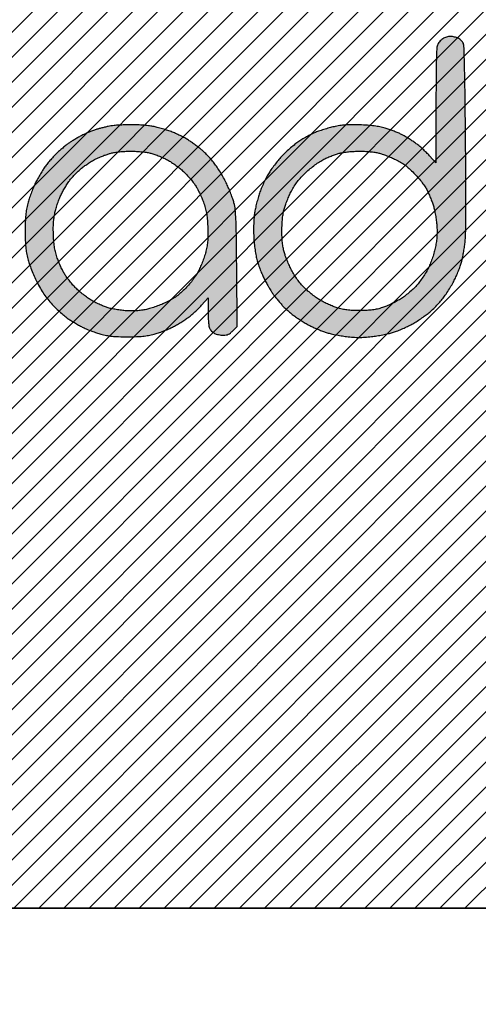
# Model space of a CAD drawing. Header units: inches. Extents: x -2078 to 109126, y -964 to 6385.
# Tile 27 of 137: x -2034 to -2024, y 1631 to 1651. Entities that reach past the tile are written whole.
import ezdxf

# ---------------------------------------------------------------- set-up
doc = ezdxf.new("R2010")
doc.units = ezdxf.units.IN
doc.header["$MEASUREMENT"] = 0
doc.layers.add('A-HATCH', color=9, linetype='Continuous')

# ---------------------------------------------------------------- blocks, each defined once
blk = doc.blocks.new('Jay Cad Logo - CAD Format')
at = {"true_color": 0x231f1f}
h = blk.add_hatch(color=250, dxfattribs=at)
h.dxf.hatch_style = 1
h.paths.add_polyline_path([(46.768, -62.638, 0.000695), (46.732, -59.39, 0.003678), (46.698, -57.614, 0.002801), (46.659, -56.443, 0.109539), (46.594, -56.193, 0.06673), (46.527, -56.097, 0.072009), (46.322, -55.928, 0.062165), (46.187, -55.867, 0.026369), (45.956, -55.81, 0.015533), (45.825, -55.789, 0.032046), (45.721, -55.783, 0.057895), (45.612, -55.795, 0.047113), (45.354, -55.882, 0.031669), (45.237, -55.944, 0.05793), (45.113, -56.041, 0.062961), (44.933, -56.262, 0.055145), (44.878, -56.379, 0.074985), (44.832, -56.624, 0.003282), (44.804, -57.545, 0.004208), (44.787, -58.725, 0.001524), (44.782, -60.465), (44.782, -64.276), (44.351, -63.792, 0.017544), (44.148, -63.58, 0.01051), (43.893, -63.342, 0.010517), (43.63, -63.116, 0.01797), (43.399, -62.94, 0.009375), (43.169, -62.783, 0.006825), (42.907, -62.616, 0.006872), (42.654, -62.466, 0.01506), (42.454, -62.358, 0.015315), (42.251, -62.264, 0.007225), (41.985, -62.155, 0.007243), (41.698, -62.047, 0.010083), (41.44, -61.96, 0.023254), (41.108, -61.872, 0.01797), (40.738, -61.807, 0.015248), (40.308, -61.76, 0.008793), (39.788, -61.728, 0.00807), (39.234, -61.712, 0.016707), (38.801, -61.722, 0.019473), (38.415, -61.759, 0.016567), (38.011, -61.826, 0.014072), (37.693, -61.9, 0.008977), (37.327, -62.003, 0.009019), (36.971, -62.117, 0.016589), (36.686, -62.224, 0.018023), (36.412, -62.35, 0.010108), (36.089, -62.521, 0.010158), (35.767, -62.709, 0.016329), (35.501, -62.883, 0.017268), (35.244, -63.077, 0.009582), (34.942, -63.332, 0.009556), (34.645, -63.603, 0.015181), (34.402, -63.847, 0.01564), (34.176, -64.104, 0.010049), (33.927, -64.419, 0.00994), (33.698, -64.734, 0.018291), (33.525, -65.003, 0.016855), (33.372, -65.281, 0.009443), (33.205, -65.626, 0.009552), (33.048, -65.986, 0.015347), (32.931, -66.296, 0.012457), (32.832, -66.608, 0.008126), (32.733, -66.974, 0.008174), (32.648, -67.333, 0.015435), (32.593, -67.626, 0.020316), (32.556, -67.949, 0.010418), (32.534, -68.354, 0.009956), (32.529, -68.797, 0.010308), (32.542, -69.234, 0.011133), (32.574, -69.678, 0.011698), (32.625, -70.114, 0.012432), (32.691, -70.511, 0.021585), (32.769, -70.837, 0.014795), (32.859, -71.12, 0.008741), (32.981, -71.453, 0.008742), (33.116, -71.782, 0.014813), (33.241, -72.051, 0.008236), (33.373, -72.304, 0.006056), (33.528, -72.58, 0.006121), (33.68, -72.837, 0.01354), (33.804, -73.029, 0.01334), (33.934, -73.209, 0.006858), (34.107, -73.427, 0.006829), (34.291, -73.647, 0.010237), (34.457, -73.834, 0.017279), (34.641, -74.018, 0.009452), (34.878, -74.231, 0.00941), (35.127, -74.439, 0.01479), (35.349, -74.606, 0.01121), (35.581, -74.763, 0.007125), (35.861, -74.938, 0.006984), (36.135, -75.098, 0.012833), (36.367, -75.222, 0.011286), (36.6, -75.333, 0.006818), (36.882, -75.453, 0.006827), (37.164, -75.566, 0.011891), (37.402, -75.65, 0.021136), (37.662, -75.723, 0.008629), (38.019, -75.802, 0.008565), (38.408, -75.873, 0.010817), (38.769, -75.925, 0.011436), (39.219, -75.969, 0.017656), (39.61, -75.984, 0.017728), (40, -75.972, 0.011646), (40.447, -75.932, 0.011068), (40.809, -75.882, 0.008142), (41.209, -75.812, 0.008226), (41.585, -75.733, 0.018104), (41.869, -75.658, 0.017211), (42.138, -75.566, 0.009027), (42.467, -75.434, 0.008986), (42.801, -75.285, 0.013617), (43.084, -75.144, 0.013856), (43.363, -74.985, 0.008407), (43.685, -74.781, 0.008419), (43.998, -74.569, 0.014667), (44.249, -74.381, 0.019903), (44.489, -74.174, 0.010909), (44.766, -73.903, 0.010858), (45.036, -73.615, 0.017015), (45.254, -73.355, 0.016813), (45.457, -73.077, 0.009948), (45.681, -72.733, 0.009947), (45.892, -72.379, 0.016815), (46.052, -72.074, 0.011338), (46.188, -71.776, 0.008644), (46.324, -71.442, 0.008735), (46.44, -71.126, 0.020189), (46.514, -70.883, 0.014176), (46.571, -70.635, 0.006056), (46.633, -70.301, 0.005989), (46.692, -69.943, 0.007835), (46.736, -69.614, 0.025976), (46.776, -69.012, 0.002407), (46.79, -67.518, 0.002514), (46.789, -65.469, 0.000976)])
h.paths.add_polyline_path([(44.016, -65.823, -0.030986), (44.161, -66.061, -0.015418), (44.276, -66.298, -0.008664), (44.402, -66.593, -0.008582), (44.519, -66.894, -0.013862), (44.607, -67.155, -0.020272), (44.679, -67.432, -0.010451), (44.748, -67.783, -0.010371), (44.805, -68.148, -0.01544), (44.838, -68.469, -0.014732), (44.853, -68.845, -0.018347), (44.845, -69.194, -0.018341), (44.81, -69.542, -0.01472), (44.749, -69.913, -0.019458), (44.67, -70.248, -0.013592), (44.555, -70.62, -0.01344), (44.421, -70.985, -0.018482), (44.279, -71.306, -0.020274), (44.115, -71.609, -0.013925), (43.907, -71.94, -0.014001), (43.683, -72.254, -0.022356), (43.473, -72.508, -0.022165), (43.247, -72.737, -0.013065), (42.958, -72.99, -0.013057), (42.656, -73.229, -0.021732), (42.388, -73.411, -0.016745), (42.112, -73.57, -0.010952), (41.785, -73.734, -0.011129), (41.457, -73.882, -0.020886), (41.187, -73.983, -0.020544), (40.846, -74.079, -0.026408), (40.525, -74.138, -0.02204), (40.158, -74.169, -0.009292), (39.664, -74.18, -0.009272), (39.17, -74.172, -0.021684), (38.802, -74.144, -0.025958), (38.481, -74.088, -0.020572), (38.141, -73.995, -0.017935), (37.875, -73.9, -0.010505), (37.563, -73.769, -0.010498), (37.257, -73.624, -0.017537), (37.006, -73.488, -0.02213), (36.761, -73.328, -0.011669), (36.468, -73.108, -0.011474), (36.181, -72.871, -0.017345), (35.942, -72.649, -0.020507), (35.697, -72.384, -0.018465), (35.466, -72.092, -0.018378), (35.256, -71.782, -0.019839), (35.075, -71.464, -0.013392), (34.932, -71.169, -0.00959), (34.787, -70.834, -0.009759), (34.661, -70.507, -0.020567), (34.58, -70.249, -0.024089), (34.514, -69.953, -0.016867), (34.468, -69.614, -0.015108), (34.441, -69.234, -0.011045), (34.432, -68.811, -0.011403), (34.443, -68.397, -0.013866), (34.472, -68.01, -0.015171), (34.519, -67.664, -0.024336), (34.582, -67.372, -0.020693), (34.662, -67.115, -0.009967), (34.786, -66.792, -0.009814), (34.927, -66.46, -0.013869), (35.068, -66.17, -0.020393), (35.261, -65.832, -0.024465), (35.471, -65.532, -0.023067), (35.72, -65.239, -0.0151), (36.031, -64.925, -0.016246), (36.331, -64.659, -0.015751), (36.649, -64.41, -0.016448), (36.965, -64.194, -0.02487), (37.254, -64.03, -0.014088), (37.518, -63.906, -0.010263), (37.818, -63.783, -0.010404), (38.107, -63.678, -0.022414), (38.334, -63.612, -0.025542), (38.576, -63.567, -0.009939), (38.913, -63.527, -0.009806), (39.28, -63.499, -0.012004), (39.625, -63.488, -0.013208), (39.98, -63.494, -0.012004), (40.346, -63.519, -0.012473), (40.681, -63.559, -0.026737), (40.936, -63.609, -0.020186), (41.174, -63.68, -0.009319), (41.477, -63.79, -0.009212), (41.793, -63.918, -0.012637), (42.071, -64.045, -0.021797), (42.395, -64.222, -0.023914), (42.694, -64.421, -0.022417), (42.987, -64.659, -0.015421), (43.298, -64.953, -0.016755), (43.548, -65.222, -0.013408), (43.798, -65.527, -0.013681)], flags=16)
h.paths.add_polyline_path([(31.371, -69.154, 0.007291), (31.342, -68.065, 0.014644), (31.294, -67.401, 0.042529), (31.21, -66.949, 0.01642), (31.128, -66.688, 0.007373), (31.004, -66.35, 0.007286), (30.863, -65.996, 0.009838), (30.724, -65.681, 0.016752), (30.563, -65.361, 0.0102), (30.353, -64.995, 0.010218), (30.129, -64.64, 0.017768), (29.927, -64.356, 0.012685), (29.721, -64.1, 0.009889), (29.484, -63.832, 0.010021), (29.254, -63.592, 0.023849), (29.071, -63.425, 0.008396), (28.886, -63.278, 0.004471), (28.658, -63.104, 0.004557), (28.416, -62.927, 0.007067), (28.207, -62.782, 0.021007), (27.978, -62.642, 0.010253), (27.677, -62.481, 0.010188), (27.355, -62.327, 0.014519), (27.064, -62.204, 0.012886), (26.761, -62.096, 0.00834), (26.405, -61.985, 0.008333), (26.054, -61.889, 0.015579), (25.766, -61.824, 0.020331), (25.463, -61.779, 0.00899), (25.059, -61.742, 0.008882), (24.629, -61.719, 0.011821), (24.238, -61.714, 0.006111), (23.864, -61.723, 0.005891), (23.484, -61.741, 0.00582), (23.151, -61.764, 0.029906), (22.855, -61.805, 0.007511), (22.519, -61.88, 0.005247), (22.273, -61.94, 0.0075), (22.057, -62, 0.015809), (21.833, -62.072, 0.008464), (21.563, -62.175, 0.008493), (21.288, -62.29, 0.013125), (21.056, -62.4, 0.008719), (20.832, -62.517, 0.006003), (20.583, -62.658, 0.006052), (20.346, -62.799, 0.012266), (20.163, -62.917, 0.015349), (19.985, -63.047, 0.007048), (19.761, -63.226, 0.006974), (19.53, -63.421, 0.009567), (19.328, -63.604, 0.015578), (19.128, -63.804, 0.009096), (18.899, -64.057, 0.00909), (18.68, -64.318, 0.015206), (18.506, -64.546, 0.015027), (18.343, -64.788, 0.008257), (18.159, -65.094, 0.008225), (17.981, -65.411, 0.013016), (17.841, -65.688, 0.014344), (17.714, -65.977, 0.008404), (17.578, -66.33, 0.0084), (17.453, -66.687, 0.014129), (17.362, -66.992, 0.018937), (17.272, -67.389, 0.022169), (17.218, -67.771, 0.017534), (17.19, -68.223, 0.006733), (17.181, -68.855, 0.006773), (17.19, -69.478, 0.017016), (17.218, -69.933, 0.021367), (17.271, -70.319, 0.019053), (17.359, -70.714, 0.020793), (17.458, -71.035, 0.009346), (17.613, -71.448, 0.009234), (17.793, -71.878, 0.012421), (17.972, -72.261, 0.013478), (18.211, -72.707, 0.020496), (18.444, -73.079, 0.021327), (18.699, -73.42, 0.016489), (19.004, -73.769, 0.012316), (19.267, -74.037, 0.00974), (19.564, -74.315, 0.009847), (19.85, -74.561, 0.023998), (20.072, -74.728, 0.010596), (20.292, -74.87, 0.005975), (20.564, -75.034, 0.005963), (20.842, -75.192, 0.009718), (21.082, -75.319, 0.017297), (21.334, -75.436, 0.009407), (21.652, -75.562, 0.009363), (21.98, -75.678, 0.014655), (22.267, -75.765, 0.020095), (22.643, -75.851, 0.021571), (23.016, -75.904, 0.017241), (23.457, -75.932, 0.007133), (24.055, -75.94, 0.007133), (24.653, -75.932, 0.017241), (25.094, -75.904, 0.021571), (25.467, -75.851, 0.020107), (25.844, -75.765, 0.014458), (26.13, -75.679, 0.009251), (26.458, -75.562, 0.009294), (26.776, -75.437, 0.017112), (27.028, -75.321, 0.012525), (27.272, -75.191, 0.006956), (27.557, -75.024, 0.007136), (27.848, -74.843, 0.011439), (28.086, -74.682, 0.018466), (28.316, -74.506, 0.010769), (28.58, -74.278, 0.010758), (28.834, -74.039, 0.017872), (29.036, -73.825), (29.467, -73.337), (29.468, -74.242, 0.009584), (29.476, -74.615, 0.012704), (29.498, -74.953, 0.012176), (29.53, -75.23, 0.072213), (29.57, -75.37, 0.055462), (29.628, -75.466, 0.063358), (29.808, -75.65, 0.04787), (29.905, -75.712, 0.046251), (30.019, -75.758, 0.022221), (30.172, -75.797, 0.02182), (30.337, -75.824, 0.029065), (30.489, -75.832, 0.03537), (30.682, -75.819, 0.071508), (30.829, -75.776, 0.064888), (30.966, -75.691, 0.024815), (31.133, -75.539), (31.426, -75.246), (31.394, -71.373, 0.001055)])
h.paths.add_polyline_path([(19.161, -69.976, -0.020188), (19.113, -69.602, -0.010884), (19.082, -69.136, -0.010279), (19.072, -68.681, -0.01713), (19.084, -68.298, -0.019284), (19.12, -67.949, -0.019027), (19.183, -67.606, -0.018059), (19.257, -67.322, -0.010679), (19.365, -66.988, -0.010678), (19.486, -66.66, -0.018005), (19.604, -66.391, -0.015453), (19.737, -66.136, -0.0102), (19.904, -65.852, -0.010334), (20.078, -65.581, -0.019648), (20.231, -65.372, -0.021468), (20.4, -65.177, -0.011306), (20.625, -64.949, -0.011226), (20.867, -64.725, -0.016979), (21.088, -64.543, -0.014192), (21.317, -64.377, -0.010203), (21.58, -64.205, -0.010362), (21.838, -64.051, -0.021923), (22.045, -63.945, -0.01296), (22.249, -63.858, -0.007734), (22.496, -63.765, -0.00774), (22.745, -63.679, -0.01328), (22.955, -63.617, -0.029144), (23.189, -63.569, -0.011064), (23.52, -63.527, -0.010911), (23.882, -63.498, -0.013107), (24.224, -63.488, -0.01373), (24.572, -63.495, -0.010474), (24.951, -63.522, -0.010614), (25.305, -63.562, -0.024466), (25.57, -63.611, -0.0222), (25.817, -63.681, -0.011751), (26.121, -63.79, -0.011575), (26.424, -63.915, -0.017508), (26.683, -64.04, -0.020574), (26.939, -64.188, -0.01176), (27.237, -64.387, -0.011662), (27.527, -64.601, -0.01895), (27.762, -64.798, -0.01724), (27.979, -65.009, -0.011436), (28.214, -65.264, -0.011518), (28.431, -65.524, -0.021919), (28.591, -65.743, -0.022165), (28.733, -65.978, -0.011151), (28.892, -66.287, -0.011007), (29.042, -66.612, -0.016033), (29.159, -66.907, -0.017193), (29.282, -67.291, -0.025052), (29.362, -67.637, -0.022155), (29.413, -68.02, -0.010093), (29.447, -68.523, -0.009416), (29.461, -69.01, -0.018164), (29.451, -69.4, -0.020829), (29.414, -69.75, -0.018203), (29.347, -70.113, -0.021214), (29.268, -70.41, -0.011384), (29.146, -70.77, -0.011315), (29.004, -71.133, -0.01738), (28.864, -71.439, -0.019617), (28.678, -71.777, -0.021091), (28.47, -72.091, -0.020644), (28.232, -72.393, -0.017257), (27.956, -72.693, -0.016727), (27.647, -72.986, -0.024651), (27.354, -73.221, -0.024841), (27.042, -73.424, -0.017358), (26.672, -73.622, -0.016645), (26.353, -73.767, -0.011448), (25.982, -73.91, -0.011551), (25.618, -74.032, -0.022971), (25.324, -74.108, -0.017791), (24.998, -74.165, -0.01783), (24.669, -74.198, -0.017301), (24.329, -74.209, -0.014735), (23.97, -74.197, -0.015696), (23.655, -74.167, -0.010904), (23.301, -74.114, -0.01101), (22.963, -74.049, -0.022223), (22.7, -73.979, -0.020265), (22.45, -73.89, -0.011238), (22.153, -73.762, -0.011193), (21.857, -73.619, -0.017702), (21.611, -73.482, -0.019756), (21.37, -73.323, -0.011134), (21.091, -73.113, -0.0111), (20.818, -72.888, -0.017837), (20.597, -72.683, -0.016207), (20.394, -72.468, -0.011148), (20.179, -72.213, -0.01132), (19.982, -71.956, -0.022549), (19.84, -71.744, -0.018536), (19.717, -71.521, -0.009404), (19.578, -71.233, -0.009329), (19.445, -70.929, -0.013743), (19.341, -70.658, -0.019816), (19.234, -70.313, -0.022841)], flags=16)
h.paths.add_polyline_path([(-8.431, -62.611, -0.103461), (-8.486, -62.874, -0.000711), (-9.419, -64.997, -0.0022), (-10.656, -67.77, -0.000724), (-12.5, -71.839, -0.000088), (-14.075, -75.3, -0.000134), (-15.446, -78.309, -0.000045), (-16.631, -80.907, -0.00373), (-16.816, -81.304, -0.019268), (-17.012, -81.663, -0.128725), (-17.196, -81.85, -0.055034), (-17.361, -81.925, -0.032918), (-17.534, -81.969, -0.095311), (-17.783, -81.968, -0.061467), (-18.026, -81.889, -0.02227), (-18.173, -81.81, -0.019766), (-18.296, -81.73, -0.034363), (-18.389, -81.653, -0.052777), (-18.48, -81.548, -0.064282), (-18.54, -81.433, -0.056718), (-18.573, -81.295, -0.030606), (-18.583, -81.12, -0.084746), (-18.534, -80.832, -0.011168), (-18.315, -80.249, -0.008501), (-17.945, -79.375, -0.002054), (-17.303, -77.942, 0.001066), (-16.812, -76.85, 0.001704), (-16.398, -75.917, 0.000305), (-16.036, -75.091, 0.095633), (-16.02, -75.021, 0.119181), (-16.035, -74.95, 0.000084), (-16.867, -73.197, 0.000983), (-17.8, -71.244, 0.000601), (-18.908, -68.942, -0.000933), (-20.34, -65.962, -0.003959), (-21.174, -64.181, -0.002828), (-21.735, -62.94, -0.105112), (-21.798, -62.642, -0.030067), (-21.79, -62.512, -0.028422), (-21.767, -62.382, -0.045815), (-21.709, -62.21, -0.026148), (-21.556, -62.065, -0.024087), (-21.389, -61.936, -0.060184), (-21.275, -61.875, -0.049669), (-21.028, -61.806, -0.07984), (-20.74, -61.796, -0.056942), (-20.564, -61.837, -0.046837), (-20.436, -61.897, -0.047889), (-20.323, -61.979, -0.094509), (-20.176, -62.169, -0.001686), (-19.593, -63.324, -0.003685), (-18.872, -64.792, -0.00164), (-17.941, -66.738, -0.000063), (-17.089, -68.537, -0.000083), (-16.301, -70.2, -0.000061), (-15.645, -71.587, -0.000772), (-15.398, -72.11), (-15.021, -72.914), (-12.59, -67.555, -0.001497), (-11.644, -65.486, -0.002334), (-10.815, -63.71, -0.00065), (-10.085, -62.169, -0.080794), (-9.963, -61.992, -0.059489), (-9.829, -61.883, -0.094102), (-9.616, -61.801, -0.044292), (-9.474, -61.789, -0.027728), (-9.349, -61.796, -0.021466), (-9.213, -61.817, -0.03581), (-9.011, -61.872, -0.033366), (-8.73, -62.062, -0.022377), (-8.618, -62.156, -0.153306), (-8.45, -62.446, -0.05528)])
h.paths.add_polyline_path([(-21.848, -69.328, 0.006727), (-21.88, -68.25, 0.011414), (-21.925, -67.563, 0.040956), (-22, -67.13, 0.010654), (-22.07, -66.883, 0.005919), (-22.164, -66.585, 0.005902), (-22.267, -66.286, 0.009483), (-22.362, -66.034, 0.011211), (-22.469, -65.784, 0.006673), (-22.606, -65.491, 0.006676), (-22.751, -65.202, 0.011454), (-22.881, -64.966, 0.03184), (-23.047, -64.717, 0.010986), (-23.316, -64.38, 0.010864), (-23.631, -64.019, 0.012392), (-23.947, -63.689, 0.010705), (-24.37, -63.287, 0.023162), (-24.716, -63, 0.025799), (-25.062, -62.766, 0.017012), (-25.482, -62.531, 0.012296), (-25.82, -62.367, 0.008787), (-26.207, -62.2, 0.00888), (-26.581, -62.053, 0.018738), (-26.877, -61.956, 0.021996), (-27.246, -61.867, 0.019412), (-27.638, -61.806, 0.015352), (-28.109, -61.767, 0.006739), (-28.735, -61.742, 0.006761), (-29.314, -61.734, 0.011624), (-29.796, -61.746, 0.013922), (-30.194, -61.776, 0.026363), (-30.512, -61.825, 0.013204), (-30.765, -61.886, 0.007095), (-31.074, -61.973, 0.00706), (-31.387, -62.071, 0.010988), (-31.653, -62.165, 0.016876), (-31.923, -62.278, 0.00905), (-32.247, -62.433, 0.009045), (-32.574, -62.605, 0.013979), (-32.849, -62.766, 0.016436), (-33.117, -62.945, 0.009864), (-33.424, -63.175, 0.009873), (-33.72, -63.415, 0.016943), (-33.956, -63.629, 0.015382), (-34.174, -63.854, 0.009593), (-34.417, -64.131, 0.009623), (-34.646, -64.413, 0.017196), (-34.822, -64.655, 0.013137), (-34.981, -64.905, 0.007642), (-35.16, -65.213, 0.007638), (-35.33, -65.527, 0.01278), (-35.462, -65.797, 0.012728), (-35.579, -66.071, 0.007964), (-35.702, -66.397, 0.007992), (-35.813, -66.722, 0.014404), (-35.893, -66.992, 0.024114), (-35.967, -67.344, 0.019236), (-36.015, -67.73, 0.014725), (-36.04, -68.207, 0.006107), (-36.048, -68.853, 0.006221), (-36.04, -69.491, 0.01413), (-36.015, -69.972, 0.018191), (-35.968, -70.364, 0.024214), (-35.896, -70.714, 0.022275), (-35.809, -71, 0.009092), (-35.667, -71.381, 0.008976), (-35.498, -71.785, 0.011324), (-35.328, -72.152, 0.014012), (-35.136, -72.516, 0.01021), (-34.903, -72.91, 0.010328), (-34.667, -73.274, 0.022249), (-34.467, -73.542, 0.019305), (-34.254, -73.783, 0.010947), (-33.98, -74.058, 0.010918), (-33.69, -74.324, 0.017642), (-33.432, -74.536, 0.013856), (-33.162, -74.73, 0.008955), (-32.838, -74.941, 0.008932), (-32.517, -75.134, 0.01665), (-32.247, -75.278, 0.015261), (-31.971, -75.403, 0.008519), (-31.632, -75.538, 0.008639), (-31.28, -75.665, 0.013862), (-30.977, -75.759, 0.018272), (-30.585, -75.853, 0.023106), (-30.215, -75.91, 0.018852), (-29.788, -75.939, 0.007514), (-29.2, -75.949, 0.007864), (-28.656, -75.941, 0.014923), (-28.217, -75.914, 0.018045), (-27.846, -75.867, 0.023049), (-27.509, -75.796, 0.012577), (-27.244, -75.72, 0.007781), (-26.937, -75.618, 0.007803), (-26.636, -75.508, 0.013905), (-26.393, -75.406, 0.012042), (-26.163, -75.296, 0.007966), (-25.903, -75.159, 0.007984), (-25.656, -75.018, 0.015332), (-25.462, -74.895, 0.006967), (-25.285, -74.771, 0.004876), (-25.087, -74.625, 0.004868), (-24.902, -74.484, 0.010085), (-24.759, -74.368, 0.015983), (-24.623, -74.245, 0.007754), (-24.457, -74.079, 0.007681), (-24.289, -73.902, 0.010973), (-24.146, -73.739), (-23.829, -73.361), (-23.829, -74.176, 0.010876), (-23.821, -74.535, 0.015884), (-23.797, -74.849, 0.01773), (-23.76, -75.106, 0.054512), (-23.711, -75.274, 0.046143), (-23.63, -75.426, 0.047312), (-23.48, -75.621, 0.052471), (-23.396, -75.695, 0.065258), (-23.291, -75.749, 0.03012), (-23.143, -75.793, 0.028443), (-22.975, -75.823, 0.050847), (-22.679, -75.827, 0.056391), (-22.455, -75.79, 0.045951), (-22.315, -75.736, 0.05178), (-22.192, -75.659, 0.053668), (-22.101, -75.569, 0.029552), (-22.008, -75.443, 0.029118), (-21.929, -75.302, 0.041049), (-21.876, -75.167, 0.065145), (-21.832, -74.892, 0.004189), (-21.813, -74.075, 0.004728), (-21.808, -72.932, 0.001581), (-21.821, -71.26, 0.00133)])
h.paths.add_polyline_path([(-24.481, -71.642, -0.024151), (-24.621, -71.876, -0.022175), (-24.781, -72.095, -0.010669), (-25.004, -72.362, -0.010522), (-25.249, -72.631, -0.014819), (-25.479, -72.86, -0.020418), (-25.738, -73.083, -0.015032), (-26.042, -73.309, -0.01517), (-26.354, -73.513, -0.023068), (-26.638, -73.67, -0.018634), (-26.92, -73.796, -0.011567), (-27.26, -73.924, -0.011601), (-27.602, -74.035, -0.020469), (-27.889, -74.108, -0.017876), (-28.216, -74.165, -0.017759), (-28.547, -74.198, -0.017185), (-28.889, -74.209, -0.014494), (-29.252, -74.197, -0.017106), (-29.599, -74.164, -0.0148), (-29.959, -74.107, -0.01504), (-30.312, -74.028, -0.018811), (-30.633, -73.934, -0.015732), (-30.916, -73.828, -0.011128), (-31.228, -73.693, -0.011252), (-31.52, -73.551, -0.023188), (-31.74, -73.424, -0.011526), (-31.939, -73.29, -0.007593), (-32.162, -73.128, -0.007652), (-32.374, -72.963, -0.014633), (-32.538, -72.823, -0.026204), (-32.696, -72.664, -0.011123), (-32.892, -72.436, -0.01094), (-33.091, -72.182, -0.014087), (-33.262, -71.94, -0.015661), (-33.423, -71.681, -0.010404), (-33.591, -71.375, -0.010505), (-33.743, -71.07, -0.020114), (-33.849, -70.818, -0.020402), (-33.936, -70.557, -0.010169), (-34.025, -70.22, -0.010077), (-34.103, -69.866, -0.014616), (-34.156, -69.551, -0.012942), (-34.201, -69.162, -0.022189), (-34.215, -68.836, -0.022405), (-34.2, -68.512, -0.013504), (-34.154, -68.13, -0.013332), (-34.101, -67.822, -0.009216), (-34.025, -67.477, -0.009339), (-33.939, -67.148, -0.018879), (-33.858, -66.893, -0.014935), (-33.763, -66.654, -0.008998), (-33.637, -66.376, -0.00901), (-33.501, -66.105, -0.015562), (-33.378, -65.884, -0.026877), (-33.23, -65.666, -0.012319), (-33.015, -65.397, -0.012161), (-32.774, -65.124, -0.01643), (-32.542, -64.89, -0.019749), (-32.287, -64.667, -0.012693), (-31.976, -64.429, -0.012758), (-31.659, -64.211, -0.023296), (-31.387, -64.052, -0.014665), (-31.12, -63.921, -0.01066), (-30.815, -63.791, -0.010783), (-30.521, -63.68, -0.023095), (-30.288, -63.61, -0.028347), (-30.005, -63.555, -0.017668), (-29.668, -63.522, -0.014692), (-29.265, -63.509, -0.008351), (-28.778, -63.515, -0.008279), (-28.256, -63.539, -0.019213), (-27.867, -63.578, -0.024299), (-27.544, -63.64, -0.025956), (-27.236, -63.731, -0.019587), (-26.998, -63.827, -0.010853), (-26.714, -63.96, -0.010811), (-26.432, -64.108, -0.017132), (-26.198, -64.248, -0.015061), (-25.975, -64.402, -0.00974), (-25.726, -64.593, -0.009828), (-25.489, -64.789, -0.018262), (-25.307, -64.959, -0.018591), (-25.137, -65.142, -0.009808), (-24.938, -65.382, -0.009718), (-24.745, -65.635, -0.014791), (-24.588, -65.863, -0.022215), (-24.442, -66.112, -0.011756), (-24.282, -66.433, -0.011676), (-24.134, -66.77, -0.017687), (-24.023, -67.07, -0.016505), (-23.9, -67.485, -0.031908), (-23.835, -67.824, -0.02496), (-23.804, -68.22, -0.006624), (-23.795, -68.853, -0.006343), (-23.803, -69.51, -0.028415), (-23.835, -69.894, -0.035791), (-23.906, -70.228, -0.014273), (-24.049, -70.676, -0.015301), (-24.17, -70.987, -0.011134), (-24.322, -71.326, -0.011268)], flags=16)
at = {"color": 7, "linetype": 'ByBlock'}
for points in [[(45.721, -55.783, 0.054672), (45.618, -55.794, 0.025433), (45.488, -55.83, 0.024833), (45.354, -55.882, 0.031673), (45.237, -55.944, 0.049825), (45.129, -56.025, 0.033439), (45.023, -56.138, 0.033659), (44.933, -56.262, 0.055146), (44.878, -56.379, 0.074983), (44.832, -56.624, 0.003162), (44.805, -57.511, 0.004328), (44.787, -58.725, 0.001524), (44.782, -60.465), (44.782, -64.276), (44.351, -63.792, 0.017544), (44.148, -63.58, 0.01051), (43.893, -63.342, 0.010518), (43.63, -63.116, 0.017969), (43.399, -62.94, 0.009374), (43.169, -62.783, 0.006812), (42.907, -62.617, 0.006886), (42.654, -62.466, 0.014961), (42.456, -62.358, 0.015414), (42.251, -62.264, 0.007273), (41.983, -62.154, 0.007199), (41.698, -62.047, 0.010081), (41.44, -61.96, 0.023255), (41.108, -61.872, 0.017969), (40.738, -61.807, 0.015249), (40.308, -61.76, 0.008793), (39.788, -61.728, 0.00807), (39.234, -61.712, 0.016709), (38.801, -61.722, 0.019473), (38.415, -61.759, 0.016567), (38.011, -61.826, 0.014072), (37.693, -61.9, 0.008977), (37.327, -62.003, 0.009019), (36.971, -62.117, 0.016561), (36.687, -62.224, 0.018053), (36.412, -62.35, 0.010149), (36.088, -62.522, 0.010118), (35.767, -62.709, 0.01627), (35.502, -62.882, 0.017327), (35.244, -63.077, 0.009588), (34.942, -63.332, 0.009551), (34.645, -63.603, 0.015164), (34.403, -63.846, 0.015657), (34.176, -64.104, 0.009973), (33.929, -64.417, 0.010018), (33.698, -64.734, 0.018302), (33.525, -65.003, 0.016844), (33.372, -65.281, 0.009511), (33.204, -65.629, 0.009485), (33.048, -65.986, 0.015347), (32.931, -66.296, 0.012457), (32.832, -66.608, 0.008126), (32.733, -66.974, 0.008174), (32.648, -67.333, 0.015435), (32.593, -67.626, 0.020316), (32.556, -67.948, 0.010434), (32.534, -68.354, 0.009942), (32.529, -68.797, 0.0103), (32.542, -69.234, 0.011142), (32.574, -69.678, 0.011692), (32.625, -70.114, 0.012439), (32.691, -70.511, 0.021584), (32.769, -70.837, 0.014794), (32.859, -71.12, 0.008741), (32.981, -71.453, 0.008742), (33.116, -71.782, 0.014812), (33.241, -72.051, 0.008237), (33.373, -72.304, 0.006055), (33.528, -72.58, 0.006121), (33.68, -72.837, 0.01354), (33.804, -73.029, 0.01334), (33.934, -73.209, 0.006867), (34.107, -73.427, 0.00682), (34.291, -73.647, 0.010237), (34.457, -73.834, 0.01728), (34.641, -74.018, 0.009452), (34.878, -74.231, 0.00941), (35.127, -74.439, 0.014791), (35.349, -74.606, 0.011208), (35.581, -74.763, 0.007043), (35.858, -74.936, 0.007068), (36.135, -75.098, 0.012833), (36.367, -75.222, 0.011288), (36.601, -75.333, 0.006817), (36.882, -75.453, 0.006827), (37.164, -75.566, 0.011889), (37.402, -75.65, 0.021137), (37.662, -75.723, 0.008653), (38.02, -75.802, 0.008543), (38.408, -75.873, 0.010818), (38.769, -75.925, 0.011434), (39.219, -75.969, 0.017657), (39.61, -75.984, 0.017726), (40, -75.972, 0.011647), (40.447, -75.932, 0.011068), (40.809, -75.882, 0.008138), (41.209, -75.812, 0.008231), (41.585, -75.733, 0.018103), (41.869, -75.658, 0.017212), (42.138, -75.566, 0.009034), (42.468, -75.433, 0.008976), (42.8, -75.286, 0.013623), (43.084, -75.144, 0.013858), (43.363, -74.985, 0.008406), (43.685, -74.781, 0.008419), (43.998, -74.569, 0.014667), (44.249, -74.381, 0.019903), (44.489, -74.174, 0.010909), (44.766, -73.903, 0.010858), (45.036, -73.615, 0.017016), (45.254, -73.355, 0.016814), (45.457, -73.077, 0.009947), (45.681, -72.733, 0.009947), (45.892, -72.379, 0.016814), (46.052, -72.074, 0.011339), (46.188, -71.776, 0.008636), (46.324, -71.443, 0.008744), (46.44, -71.126, 0.020196), (46.514, -70.883, 0.014169), (46.571, -70.635, 0.006056), (46.633, -70.301, 0.005987), (46.692, -69.943, 0.007839), (46.736, -69.614, 0.025975), (46.776, -69.012, 0.002407), (46.79, -67.518, 0.002514), (46.789, -65.469, 0.000977), (46.767, -62.635, 0.000694), (46.732, -59.39, 0.003678), (46.698, -57.614, 0.002801), (46.659, -56.443, 0.109537), (46.594, -56.193, 0.063775), (46.53, -56.101, 0.037702), (46.434, -56.008, 0.037134), (46.322, -55.928, 0.051762), (46.21, -55.876, 0.021318), (46.091, -55.84, 0.015336), (45.956, -55.81, 0.015533), (45.825, -55.789, 0.032046)], [(24.238, -61.714, 0.00611), (23.864, -61.723, 0.005882), (23.485, -61.741, 0.005831), (23.151, -61.764, 0.021217), (22.941, -61.791, 0.010912), (22.755, -61.826, 0.005283), (22.518, -61.88, 0.005236), (22.273, -61.94, 0.007504), (22.057, -62, 0.01581), (21.833, -62.072, 0.008501), (21.561, -62.176, 0.008457), (21.288, -62.29, 0.013125), (21.056, -62.4, 0.008719), (20.832, -62.517, 0.006002), (20.583, -62.658, 0.006052), (20.346, -62.799, 0.012266), (20.163, -62.917, 0.015351), (19.985, -63.047, 0.007047), (19.761, -63.226, 0.006971), (19.53, -63.421, 0.009572), (19.328, -63.604, 0.015577), (19.128, -63.804, 0.009096), (18.899, -64.057, 0.00909), (18.68, -64.318, 0.015207), (18.506, -64.546, 0.015027), (18.343, -64.788, 0.008256), (18.159, -65.094, 0.008223), (17.981, -65.41, 0.013019), (17.841, -65.688, 0.014345), (17.714, -65.977, 0.008404), (17.578, -66.33, 0.0084), (17.453, -66.687, 0.014127), (17.362, -66.992, 0.018937), (17.272, -67.389, 0.02217), (17.218, -67.771, 0.017534), (17.19, -68.223, 0.006709), (17.181, -68.853, 0.006798), (17.19, -69.478, 0.017015), (17.218, -69.933, 0.021367), (17.271, -70.319, 0.019055), (17.359, -70.714, 0.020793), (17.458, -71.035, 0.009346), (17.613, -71.448, 0.009234), (17.793, -71.878, 0.012422), (17.972, -72.261, 0.013478), (18.211, -72.707, 0.020488), (18.444, -73.079, 0.021334), (18.699, -73.42, 0.016497), (19.004, -73.769, 0.012308), (19.267, -74.037, 0.009729), (19.564, -74.314, 0.009859), (19.85, -74.561, 0.023998), (20.072, -74.728, 0.010596), (20.292, -74.87, 0.005975), (20.564, -75.034, 0.005962), (20.842, -75.192, 0.009719), (21.082, -75.319, 0.017299), (21.334, -75.436, 0.009406), (21.652, -75.562, 0.009362), (21.98, -75.678, 0.014638), (22.266, -75.765, 0.020115), (22.643, -75.851, 0.021571), (23.016, -75.904, 0.017241), (23.457, -75.932, 0.007133), (24.055, -75.94, 0.007133), (24.653, -75.932, 0.017241), (25.094, -75.904, 0.021571), (25.467, -75.851, 0.020115), (25.844, -75.765, 0.014453), (26.13, -75.679, 0.00925), (26.458, -75.562, 0.009294), (26.776, -75.437, 0.017112), (27.028, -75.321, 0.012525), (27.272, -75.191, 0.007055), (27.561, -75.022, 0.007038), (27.848, -74.843, 0.011435), (28.086, -74.682, 0.018472), (28.316, -74.506, 0.010769), (28.58, -74.278, 0.010758), (28.834, -74.039, 0.017872), (29.036, -73.825), (29.467, -73.337), (29.468, -74.242, 0.009579), (29.476, -74.615, 0.01271), (29.498, -74.953, 0.012176), (29.53, -75.23, 0.072213), (29.57, -75.37, 0.054031), (29.626, -75.463, 0.032478), (29.71, -75.562, 0.032235), (29.808, -75.65, 0.047873), (29.905, -75.712, 0.046251), (30.019, -75.758, 0.022221), (30.172, -75.797, 0.021815), (30.337, -75.824, 0.029073), (30.489, -75.832, 0.03537), (30.682, -75.819, 0.071508), (30.829, -75.776, 0.064888), (30.966, -75.691, 0.024815), (31.133, -75.539), (31.426, -75.246), (31.394, -71.373, 0.001055), (31.371, -69.154, 0.007291), (31.342, -68.065, 0.014644), (31.294, -67.401, 0.042526), (31.21, -66.949, 0.016428), (31.128, -66.688, 0.007371), (31.004, -66.35, 0.007287), (30.863, -65.996, 0.009837), (30.724, -65.681, 0.016752), (30.563, -65.361, 0.0102), (30.353, -64.995, 0.010218), (30.129, -64.64, 0.017769), (29.927, -64.356, 0.012686), (29.721, -64.1, 0.009888), (29.484, -63.832, 0.010021), (29.254, -63.592, 0.02385), (29.071, -63.425, 0.008394), (28.887, -63.278, 0.004525), (28.655, -63.102, 0.004505), (28.416, -62.927, 0.007067), (28.207, -62.782, 0.021007), (27.978, -62.642, 0.010272), (27.676, -62.481, 0.01017), (27.355, -62.327, 0.014519), (27.064, -62.204, 0.012886), (26.761, -62.096, 0.008315), (26.406, -61.985, 0.008359), (26.054, -61.889, 0.01558), (25.766, -61.824, 0.02033), (25.463, -61.779, 0.00899), (25.059, -61.742, 0.008881), (24.629, -61.719, 0.011823)], [(24.224, -63.488, -0.013717), (24.572, -63.495, -0.010474), (24.951, -63.522, -0.010614), (25.305, -63.562, -0.024418), (25.569, -63.611, -0.022249), (25.817, -63.681, -0.011703), (26.12, -63.789, -0.01162), (26.424, -63.915, -0.017518), (26.683, -64.04, -0.020565), (26.939, -64.188, -0.011725), (27.236, -64.387, -0.011695), (27.527, -64.601, -0.01895), (27.762, -64.798, -0.017239), (27.979, -65.009, -0.011436), (28.214, -65.264, -0.011518), (28.431, -65.524, -0.021919), (28.591, -65.743, -0.022166), (28.733, -65.978, -0.011129), (28.892, -66.286, -0.011028), (29.042, -66.612, -0.016033), (29.159, -66.907, -0.017194), (29.282, -67.291, -0.025052), (29.362, -67.637, -0.022155), (29.413, -68.02, -0.010093), (29.447, -68.523, -0.009416), (29.461, -69.01, -0.018164), (29.451, -69.4, -0.02082), (29.414, -69.75, -0.01821), (29.347, -70.113, -0.021215), (29.268, -70.41, -0.011384), (29.146, -70.77, -0.011317), (29.004, -71.133, -0.017377), (28.864, -71.439, -0.019616), (28.678, -71.777, -0.021092), (28.47, -72.091, -0.020643), (28.232, -72.393, -0.017258), (27.956, -72.693, -0.016727), (27.647, -72.986, -0.024651), (27.354, -73.221, -0.02484), (27.042, -73.424, -0.017359), (26.672, -73.622, -0.016644), (26.353, -73.767, -0.011448), (25.982, -73.91, -0.011553), (25.618, -74.032, -0.022966), (25.324, -74.108, -0.017791), (24.998, -74.165, -0.01783), (24.669, -74.198, -0.017301), (24.329, -74.209, -0.014734), (23.97, -74.197, -0.015695), (23.655, -74.167, -0.010905), (23.301, -74.114, -0.011011), (22.963, -74.049, -0.022222), (22.7, -73.979, -0.020264), (22.45, -73.89, -0.011239), (22.153, -73.762, -0.011193), (21.857, -73.619, -0.01771), (21.611, -73.482, -0.019748), (21.37, -73.323, -0.011134), (21.091, -73.113, -0.0111), (20.818, -72.888, -0.017836), (20.597, -72.683, -0.016206), (20.394, -72.468, -0.011181), (20.178, -72.212, -0.011286), (19.982, -71.956, -0.022548), (19.84, -71.744, -0.018535), (19.717, -71.521, -0.009404), (19.578, -71.233, -0.009329), (19.445, -70.929, -0.013751), (19.341, -70.658, -0.019807), (19.234, -70.313, -0.02284), (19.161, -69.976, -0.020189), (19.113, -69.602, -0.010868), (19.082, -69.137, -0.010294), (19.072, -68.681, -0.01713), (19.084, -68.298, -0.019231), (19.12, -67.95, -0.019083), (19.183, -67.606, -0.018055), (19.257, -67.322, -0.010679), (19.365, -66.988, -0.010678), (19.486, -66.66, -0.017999), (19.604, -66.391, -0.015459), (19.737, -66.136, -0.010232), (19.904, -65.851, -0.010302), (20.078, -65.58, -0.019647), (20.231, -65.372, -0.021468), (20.4, -65.177, -0.011306), (20.625, -64.949, -0.011228), (20.867, -64.725, -0.016969), (21.088, -64.543, -0.014198), (21.317, -64.377, -0.010224), (21.58, -64.205, -0.010339), (21.838, -64.051, -0.021923), (22.045, -63.945, -0.01296), (22.249, -63.858, -0.007734), (22.496, -63.765, -0.007739), (22.745, -63.679, -0.013282), (22.955, -63.617, -0.029143), (23.189, -63.569, -0.011064), (23.52, -63.527, -0.010914), (23.882, -63.498, -0.013117)], [(39.625, -63.488, -0.013203), (39.98, -63.494, -0.012009), (40.346, -63.519, -0.012473), (40.681, -63.559, -0.026738), (40.936, -63.609, -0.020184), (41.174, -63.68, -0.009319), (41.477, -63.79, -0.009214), (41.793, -63.918, -0.012634), (42.071, -64.045, -0.021805), (42.396, -64.222, -0.023905), (42.694, -64.421, -0.022417), (42.987, -64.659, -0.015421), (43.298, -64.953, -0.01675), (43.548, -65.222, -0.013412), (43.798, -65.527, -0.013681), (44.016, -65.823, -0.030987), (44.161, -66.061, -0.015417), (44.276, -66.298, -0.008636), (44.402, -66.592, -0.00861), (44.519, -66.894, -0.013863), (44.607, -67.155, -0.020271), (44.679, -67.432, -0.010451), (44.748, -67.783, -0.010371), (44.805, -68.148, -0.01544), (44.838, -68.469, -0.014734), (44.853, -68.845, -0.018346), (44.845, -69.194, -0.018343), (44.81, -69.542, -0.014719), (44.749, -69.913, -0.019457), (44.67, -70.248, -0.013541), (44.556, -70.619, -0.01349), (44.421, -70.985, -0.018493), (44.278, -71.306, -0.020264), (44.115, -71.609, -0.013924), (43.907, -71.94, -0.014001), (43.683, -72.254, -0.022356), (43.473, -72.508, -0.022164), (43.247, -72.737, -0.013065), (42.958, -72.99, -0.013057), (42.656, -73.229, -0.021733), (42.388, -73.411, -0.016744), (42.112, -73.57, -0.011004), (41.784, -73.735, -0.011076), (41.457, -73.882, -0.020886), (41.187, -73.983, -0.020548), (40.846, -74.079, -0.026402), (40.525, -74.138, -0.022039), (40.158, -74.169, -0.009292), (39.664, -74.18, -0.009272), (39.17, -74.172, -0.021685), (38.802, -74.144, -0.025958), (38.481, -74.088, -0.020572), (38.141, -73.995, -0.017933), (37.875, -73.9, -0.010505), (37.563, -73.769, -0.010498), (37.257, -73.624, -0.017537), (37.006, -73.488, -0.02213), (36.761, -73.328, -0.011612), (36.469, -73.109, -0.011529), (36.181, -72.871, -0.017352), (35.942, -72.649, -0.020495), (35.697, -72.384, -0.01847), (35.466, -72.092, -0.01839), (35.256, -71.782, -0.01982), (35.075, -71.464, -0.013397), (34.932, -71.169, -0.00962), (34.787, -70.833, -0.009726), (34.661, -70.507, -0.020596), (34.58, -70.249, -0.024062), (34.514, -69.953, -0.016856), (34.468, -69.614, -0.015117), (34.441, -69.234, -0.011063), (34.432, -68.811, -0.011383), (34.443, -68.397, -0.013869), (34.472, -68.01, -0.015167), (34.519, -67.664, -0.024338), (34.582, -67.372, -0.020692), (34.662, -67.115, -0.009941), (34.785, -66.793, -0.009838), (34.927, -66.46, -0.01387), (35.068, -66.17, -0.020394), (35.261, -65.832, -0.024463), (35.471, -65.532, -0.023066), (35.72, -65.239, -0.015107), (36.032, -64.925, -0.016238), (36.331, -64.659, -0.015751), (36.649, -64.41, -0.016448), (36.965, -64.194, -0.024871), (37.254, -64.03, -0.014087), (37.518, -63.906, -0.010273), (37.818, -63.783, -0.010394), (38.107, -63.678, -0.022415), (38.334, -63.612, -0.025541), (38.576, -63.567, -0.009939), (38.913, -63.527, -0.009809), (39.28, -63.499, -0.012)]]:
    blk.add_lwpolyline(points, format="xyb", close=True, dxfattribs=at)
blk = doc.blocks.new('JC-ANNO-SF')
at = {"layer": 'A-HATCH'}
h = blk.add_hatch(dxfattribs=at)
h.set_pattern_fill('ANSI31', color=256, scale=3)
h.set_pattern_definition([(45, (1667.53672, 0), (-0.26516504, 0.26516504), [])])
h.paths.add_polyline_path([(467.537, 0), (-467.537, 0), (-467.537, -72), (0, -72), (467.537, -72)])
for points in [[(467.537, -72), (-467.537, -72), (-467.537, 0), (467.537, 0)], [(0, -144), (-467.537, -144), (-467.537, -72), (0, -72)]]:
    blk.add_lwpolyline(points, close=True)
at = {"xscale": 0.3149606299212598, "yscale": 0.3149606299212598, "zscale": 0.3149606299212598}
blk.add_blockref('Jay Cad Logo - CAD Format', (-431.537, -36), dxfattribs=at)

msp = doc.modelspace()

# ---------------------------------------------------------------- block references
msp.add_blockref('JC-ANNO-SF', (-1607.537, 1704.621))

doc.saveas('drawing.dxf')
